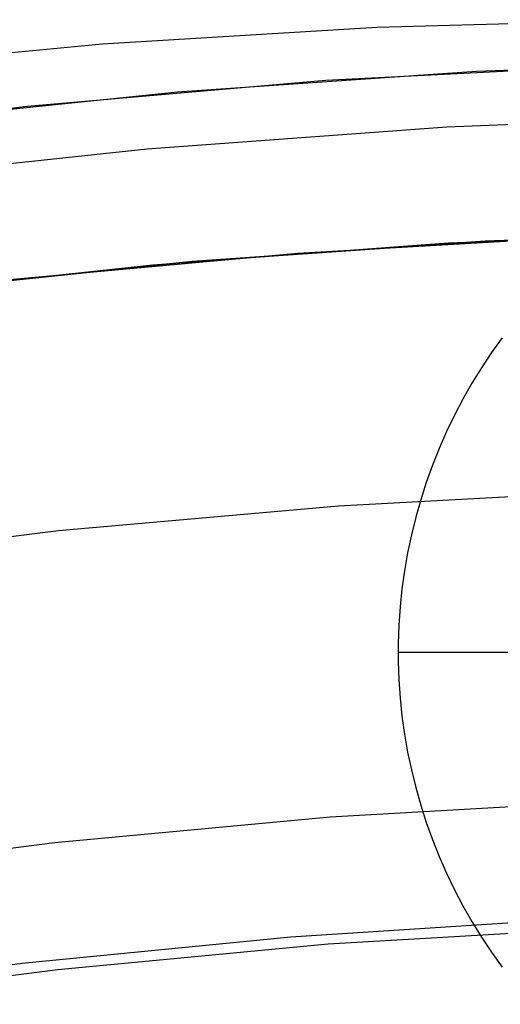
# Model space of a CAD drawing. Header units: millimetres. Extents: x 8926 to 10090, y -5004 to -3986.
# Tile 115 of 256: x 9504.14 to 9505.56, y -4330.78 to -4327.89. Entities that reach past the tile are written whole.
import ezdxf

# ---------------------------------------------------------------- set-up
doc = ezdxf.new("R2010")
doc.units = ezdxf.units.MM
for name, color, linetype in [('1', 7, 'Continuous'), ('COLOR EXT', 7, 'Continuous'), ('PLASTICO NEGRO', 7, 'Continuous')]:
    doc.layers.add(name, color=color, linetype=linetype)
doc.layers.add('BLANCO METALICO', color=7, linetype='Continuous', true_color=0xededed)

msp = doc.modelspace()

# ---------------------------------------------------------------- linework, layer by layer
at = {"layer": '1', "color": 250, "true_color": 0x111111}
for p, q in [((9505.1923, -4327.9102, 98.1904), (9505.9987, -4327.8882, 98.1904)), ((9504.3872, -4327.9594, 98.1904), (9505.1923, -4327.9102, 98.1904)), ((9503.5842, -4328.0357, 98.1904), (9504.3872, -4327.9594, 98.1904))]:
    msp.add_line(p, q, dxfattribs=at)
at = {"layer": 'BLANCO METALICO', "color": 3, "true_color": 0x00ff00}
for p, q in [((9505.0434, -4328.0662, 218.114), (9505.9225, -4328.0206, 218.114)), ((9505.0434, -4328.0662, 218.114), (9505.9225, -4328.0206, 218.114)), ((9505.0434, -4328.0662, 220.9685), (9505.9225, -4328.0206, 220.9685)), ((9504.1664, -4328.1422, 218.114), (9505.0434, -4328.0662, 218.114)), ((9504.1664, -4328.1422, 218.114), (9505.0434, -4328.0662, 218.114)), ((9504.1664, -4328.1422, 220.9685), (9505.0434, -4328.0662, 220.9685)), ((9503.2925, -4328.2484, 218.114), (9504.1664, -4328.1422, 218.114)), ((9503.2925, -4328.2484, 218.114), (9504.1664, -4328.1422, 218.114)), ((9503.2925, -4328.2484, 220.9685), (9504.1664, -4328.1422, 220.9685))]:
    msp.add_line(p, q, dxfattribs=at)
at = {"layer": 'BLANCO METALICO'}
for p, q in [((9505.4851, -4328.0395, 219.1163), (9506.3649, -4328.0091, 219.1163)), ((9504.6069, -4328.1002, 219.1163), (9505.4851, -4328.0395, 219.1163)), ((9503.7313, -4328.1912, 219.1163), (9504.6069, -4328.1002, 219.1163)), ((9505.3986, -4328.2027, 247.3632), (9506.2807, -4328.1691, 247.3632)), ((9504.5183, -4328.2671, 247.3632), (9505.3986, -4328.2027, 247.3632)), ((9503.6407, -4328.362, 247.3632), (9504.5183, -4328.2671, 247.3632)), ((9504.9602, -4328.5735, 242.5324), (9505.82, -4328.5247, 242.5324)), ((9506.2725, -4328.511, 251.5104), (9505.4027, -4328.5447, 251.5104)), ((9506.3735, -4328.509, 219.9163), (9505.511, -4328.5388, 219.9163)), ((9505.511, -4328.5388, 219.6163), (9506.3735, -4328.509, 219.6163)), ((9505.4027, -4328.5447, 251.5104), (9504.5346, -4328.6086, 251.5104)), ((9505.511, -4328.5388, 219.9163), (9504.65, -4328.5984, 219.9163)), ((9504.65, -4328.5984, 219.6163), (9505.511, -4328.5388, 219.6163)), ((9504.1026, -4328.6518, 242.5324), (9504.9602, -4328.5735, 242.5324)), ((9504.5346, -4328.6086, 251.5104), (9503.6693, -4328.7028, 251.5104)), ((9504.65, -4328.5984, 219.9163), (9503.7916, -4328.6876, 219.9163)), ((9503.7916, -4328.6876, 219.6163), (9504.65, -4328.5984, 219.6163)), ((9505.0555, -4330.2293, 247.3632), (9505.8661, -4330.1826, 247.3632)), ((9504.2471, -4330.3043, 247.3632), (9505.0555, -4330.2293, 247.3632)), ((9503.4417, -4330.4073, 247.3632), (9504.2471, -4330.3043, 247.3632)), ((9504.9403, -4330.581, 236.5324), (9505.732, -4330.5304, 236.5324)), ((9505.0502, -4330.6022, 251.5104), (9505.847, -4330.555, 251.5104)), ((9504.1508, -4330.659, 236.5324), (9504.9403, -4330.581, 236.5324)), ((9504.2555, -4330.677, 251.5104), (9505.0502, -4330.6022, 251.5104)), ((9503.3645, -4330.7641, 236.5324), (9504.1508, -4330.659, 236.5324)), ((9503.4638, -4330.7794, 251.5104), (9504.2555, -4330.677, 251.5104))]:
    msp.add_line(p, q, dxfattribs=at)
at = {"layer": 'COLOR EXT', "color": 30, "true_color": 0xff8d00}
for p, q in [((9505.5608, -4328.8222, 16.2621), (9505.5297, -4328.8657, 16.2621)), ((9505.5297, -4328.8657, 16.2621), (9505.5, -4328.9103, 16.2621)), ((9505.5, -4328.9103, 16.2621), (9505.472, -4328.9559, 16.2621)), ((9505.472, -4328.9559, 16.2621), (9505.4455, -4329.0023, 16.2621)), ((9505.4455, -4329.0023, 16.2621), (9505.4206, -4329.0497, 16.2621)), ((9505.4206, -4329.0497, 16.2621), (9505.3974, -4329.0979, 16.2621)), ((9505.3974, -4329.0979, 16.2621), (9505.3758, -4329.1469, 16.2621)), ((9505.3758, -4329.1469, 16.2621), (9505.356, -4329.1966, 16.2621)), ((9505.356, -4329.1966, 16.2621), (9505.3379, -4329.247, 16.2621)), ((9505.3379, -4329.247, 16.2621), (9505.3215, -4329.2979, 16.2621)), ((9505.3215, -4329.2979, 16.2621), (9505.307, -4329.3494, 16.2621)), ((9505.307, -4329.3494, 16.2621), (9505.2942, -4329.4013, 16.2621)), ((9505.2942, -4329.4013, 16.2621), (9505.2831, -4329.4537, 16.2621)), ((9505.2831, -4329.4537, 16.2621), (9505.274, -4329.5064, 16.2621)), ((9505.274, -4329.5064, 16.2621), (9505.2666, -4329.5594, 16.2621)), ((9505.2666, -4329.5594, 16.2621), (9505.2611, -4329.6126, 16.2621)), ((9505.2611, -4329.6126, 16.2621), (9505.2574, -4329.666, 16.2621)), ((9505.2574, -4329.666, 16.2621), (9505.2555, -4329.7195, 16.2621)), ((9505.2555, -4329.7195, 16.2621), (9505.2555, -4329.773, 16.2621)), ((9505.5553, -4329.7462, 16.5621), (9505.2553, -4329.7462, 16.2621)), ((9508.0553, -4329.7462, 22.2621), (9505.5553, -4329.7462, 22.2621)), ((9505.5553, -4329.7462, 22.2621), (9505.5553, -4329.7462, 16.5621)), ((9505.2555, -4329.773, 16.2621), (9505.2574, -4329.8265, 16.2621)), ((9505.2574, -4329.8265, 16.2621), (9505.2611, -4329.8799, 16.2621)), ((9505.2611, -4329.8799, 16.2621), (9505.2666, -4329.9331, 16.2621)), ((9505.2666, -4329.9331, 16.2621), (9505.274, -4329.9861, 16.2621)), ((9505.274, -4329.9861, 16.2621), (9505.2831, -4330.0388, 16.2621)), ((9505.2831, -4330.0388, 16.2621), (9505.2942, -4330.0912, 16.2621)), ((9505.2942, -4330.0912, 16.2621), (9505.307, -4330.1431, 16.2621)), ((9505.307, -4330.1431, 16.2621), (9505.3215, -4330.1946, 16.2621)), ((9505.3215, -4330.1946, 16.2621), (9505.3379, -4330.2455, 16.2621)), ((9505.3379, -4330.2455, 16.2621), (9505.356, -4330.2959, 16.2621)), ((9505.356, -4330.2959, 16.2621), (9505.3758, -4330.3456, 16.2621)), ((9505.3758, -4330.3456, 16.2621), (9505.3974, -4330.3946, 16.2621)), ((9505.3974, -4330.3946, 16.2621), (9505.4206, -4330.4428, 16.2621)), ((9505.4206, -4330.4428, 16.2621), (9505.4455, -4330.4902, 16.2621)), ((9505.4455, -4330.4902, 16.2621), (9505.472, -4330.5366, 16.2621)), ((9505.472, -4330.5366, 16.2621), (9505.5, -4330.5822, 16.2621)), ((9505.5, -4330.5822, 16.2621), (9505.5297, -4330.6267, 16.2621)), ((9505.5297, -4330.6267, 16.2621), (9505.5608, -4330.6703, 16.2621))]:
    msp.add_line(p, q, dxfattribs=at)
at = {"layer": 'PLASTICO NEGRO', "color": 254, "true_color": 0xcad1ee}
for p, q in [((9505.9059, -4329.272, 29.5621), (9505.0806, -4329.3167, 29.5621)), ((9505.9059, -4329.272, 31.0621), (9505.0806, -4329.3167, 31.0621)), ((9505.9059, -4329.272, 30.3121), (9505.0806, -4329.3167, 30.3121)), ((9505.0806, -4329.3167, 29.5621), (9504.2573, -4329.3895, 29.5621)), ((9505.0806, -4329.3167, 31.0621), (9504.2573, -4329.3895, 31.0621)), ((9505.0806, -4329.3167, 30.3121), (9504.2573, -4329.3895, 30.3121)), ((9504.2573, -4329.3895, 29.5621), (9503.4369, -4329.4904, 29.5621)), ((9504.2573, -4329.3895, 31.0621), (9503.4369, -4329.4904, 31.0621)), ((9504.2573, -4329.3895, 30.3121), (9503.4369, -4329.4904, 30.3121))]:
    msp.add_line(p, q, dxfattribs=at)

doc.saveas('drawing.dxf')
